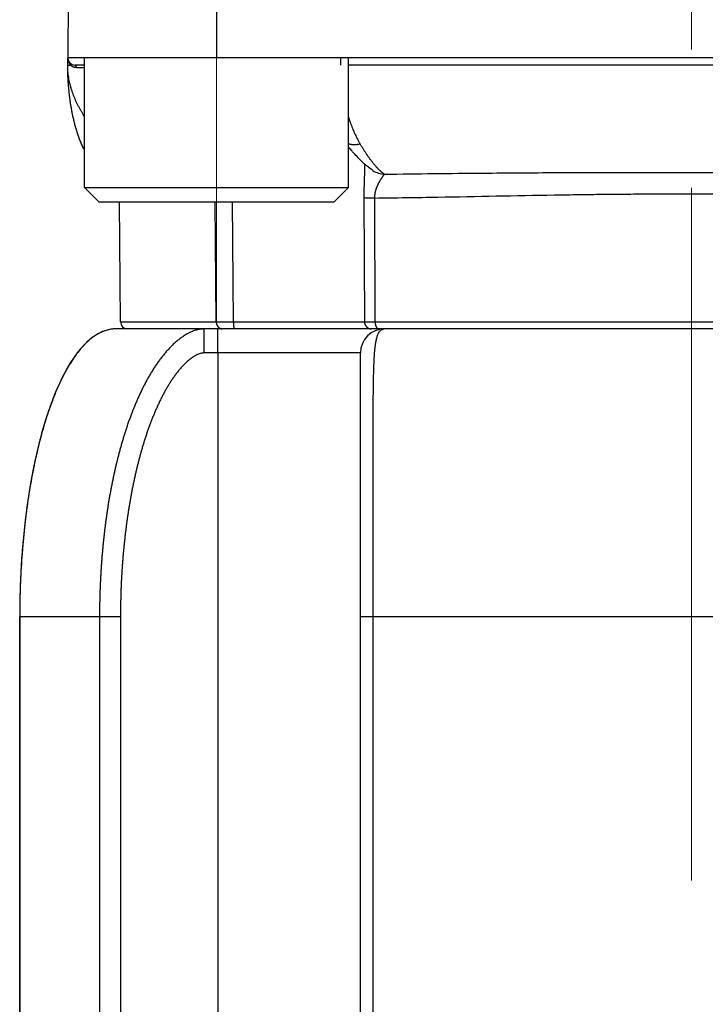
# Model space of a CAD drawing. Header units: millimetres. Extents: x 0 to 1076, y 0 to 742.
# Tile 117 of 125: x 724 to 738, y 382 to 402. Entities that reach past the tile are written whole.
import ezdxf

# ---------------------------------------------------------------- set-up
doc = ezdxf.new("R2010")
doc.units = ezdxf.units.MM
doc.header["$LTSCALE"] = 0.454724
doc.linetypes.add('CENTER', pattern=[50.8, 31.75, -6.35, 6.35, -6.35])
doc.layers.add('NoLayerName_001', color=7, linetype='Continuous')
doc.layers.add('NoLayerName_005', color=7, linetype='Continuous')

msp = doc.modelspace()

# ---------------------------------------------------------------- linework, layer by layer
at = {"layer": 'NoLayerName_001', "color": 4, "linetype": 'CENTER', "lineweight": 13}
for p, q in [((737.5, 361.25), (737.5, 560)), ((727.6, 408.75), (727.6, 395.9987)), ((727.6, 408.75), (727.6, 395.9987))]:
    msp.add_line(p, q, dxfattribs=at)
at = {"layer": 'NoLayerName_001', "color": 60, "linetype": 'Continuous', "lineweight": 25}
for p, q in [((727.6005, 406), (727.6005, 401.5)), ((724.538, 405.8513), (724.5, 401.5)), ((724.5, 401.35), (724.5, 401.5)), ((750.5, 401.5), (724.5, 401.5)), ((730.1849, 401.5), (730.1858, 401.35)), ((724.5506, 401.3491), (724.5628, 401.349)), ((724.8505, 401.35), (724.65, 401.35)), ((744.6495, 401.35), (730.3505, 401.35)), ((730.8611, 399.15), (730.8604, 399.1505)), ((730.6717, 398.579), (730.6834, 395.9992)), ((730.8916, 398.5773), (730.9029, 395.9987)), ((725.5987, 395.9987), (725.5769, 398.5)), ((727.5945, 395.9987), (727.5756, 398.5)), ((727.9537, 395.9992), (727.9373, 398.5)), ((725.5987, 395.9987), (727.5945, 395.9987)), ((727.5945, 395.9987), (727.9537, 395.9992)), ((727.9537, 395.9992), (730.6834, 395.9992)), ((730.9029, 395.9987), (744.0971, 395.9987)), ((749.5, 395.85), (725.5, 395.85)), ((730.6, 395.35), (727.3433, 395.35)), ((727.6262, 395.35), (727.6262, 372.4938)), ((730.6, 369.279), (730.6, 395.35)), ((723.5, 389.85), (723.5, 368.6)), ((725.5997, 389.85), (723.5, 389.85)), ((725.1634, 389.85), (725.1634, 373.3586)), ((725.5997, 389.85), (725.5997, 373.2888)), ((744.4, 389.85), (730.6, 389.85)), ((730.863, 369.2757), (730.863, 389.85))]:
    msp.add_line(p, q, dxfattribs=at)
at = {"layer": 'NoLayerName_001', "color": 4, "linetype": 'Continuous', "lineweight": 25}
for p, q in [((724.8505, 398.8), (724.8505, 401.5)), ((730.3505, 401.5), (724.8505, 401.5)), ((730.3505, 398.8), (730.3505, 401.5)), ((724.8505, 398.8), (730.3505, 398.8)), ((725.1505, 398.5), (724.8505, 398.8)), ((730.0505, 398.5), (730.3505, 398.8)), ((725.1505, 398.5), (730.0505, 398.5))]:
    msp.add_line(p, q, dxfattribs=at)
at = {"layer": 'NoLayerName_001', "color": 60, "linetype": 'Continuous', "lineweight": 25}
for centre, radius, start, end in [((724.65, 401.5), 0.15, 180, 270), ((726.0331, 401.3502), 1.5331, 180.00785, 180.16567), ((724.6936, 401.4864), 0.1898, 222.03854, 226.40179), ((724.6824, 401.4756), 0.1738, 254.57551, 255.77149), ((724.682, 401.4741), 0.1722, 255.76217, 269.94913), ((731.1182, 399.5567), 0.4811, 237.69369, 268.31937), ((725.7487, 396), 0.15, 180.50004, 270.00424), ((725.5007, 395.1791), 0.6709, 92.34138, 98.92205), ((725.5, 395.1908), 0.6592, 90.00081, 92.32463), ((731.1, 395.35), 0.5, 90, 180), ((731.1, 395.743), 0.107, 90.01442, 97.36565), ((741.3285, 389.8498), 17.8285, 179.04026, 179.99949)]:
    msp.add_arc(centre, radius, start, end, dxfattribs=at)
for points, knots in [([(724.5, 401.5), (724.5, 401.4975), (724.5001, 401.4924), (724.5005, 401.4847), (724.5012, 401.4771), (724.5021, 401.4695), (724.5033, 401.4619), (724.5048, 401.4543), (724.5065, 401.4469), (724.5085, 401.4394), (724.5108, 401.4321), (724.5133, 401.4248), (724.5161, 401.4176), (724.5192, 401.4106), (724.5225, 401.4036), (724.5261, 401.3968), (724.5299, 401.3901), (724.534, 401.3836), (724.5383, 401.3773), (724.5429, 401.3711), (724.5476, 401.3651), (724.551, 401.3613), (724.5527, 401.3593)], [0, 0, 0, 0, 0.00764148, 0.0152932, 0.0229539, 0.03062239, 0.03829757, 0.04597849, 0.05366439, 0.06135472, 0.06904924, 0.07674798, 0.08445049, 0.0921545, 0.09985749, 0.10755706, 0.11525095, 0.12293713, 0.13061388, 0.13827981, 0.14593398, 0.15357592, 0.15357592, 0.15357592, 0.15357592]), ([(724.5, 401.35), (724.5004, 401.35), (724.5012, 401.3499), (724.5023, 401.3499), (724.5034, 401.3497), (724.5044, 401.3496), (724.5056, 401.3496), (724.5067, 401.3496), (724.5079, 401.3496), (724.509, 401.3496), (724.5105, 401.3496), (724.512, 401.3495), (724.5135, 401.3495), (724.5146, 401.3495), (724.5157, 401.3495), (724.5221, 401.3494), (724.5307, 401.3493), (724.542, 401.3492), (724.5476, 401.3491), (724.5506, 401.3491)], [0, 0, 0, 0, 0.001210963, 0.002373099, 0.003358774, 0.004418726, 0.005557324, 0.006731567, 0.007897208, 0.009037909, 0.010160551, 0.012381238, 0.013493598, 0.014611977, 0.015735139, 0.016861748, 0.033739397, 0.041612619, 0.050612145, 0.050612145, 0.050612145, 0.050612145]), ([(724.5486, 400.6334), (724.5467, 400.6482), (724.5427, 400.6779), (724.5373, 400.7225), (724.5322, 400.7671), (724.5276, 400.8118), (724.5232, 400.8565), (724.5193, 400.9013), (724.5157, 400.9461), (724.5125, 400.9909), (724.5096, 401.0357), (724.5071, 401.0806), (724.5049, 401.1254), (724.5032, 401.1703), (724.5018, 401.2152), (724.5008, 401.2602), (724.5001, 401.3051), (724.5001, 401.335), (724.5, 401.35)], [0, 0, 0, 0, 0.04492756, 0.08985459, 0.13478057, 0.1797057, 0.22463044, 0.26955519, 0.3144803, 0.35940604, 0.40433266, 0.4492603, 0.49418835, 0.53911586, 0.58404209, 0.62896648, 0.67388874, 0.71880877, 0.71880877, 0.71880877, 0.71880877]), ([(724.8505, 400.2801), (724.8421, 400.293), (724.8219, 400.3236), (724.7914, 400.373), (724.759, 400.4284), (724.7283, 400.4847), (724.6991, 400.5419), (724.6716, 400.5999), (724.6459, 400.6587), (724.622, 400.7183), (724.6, 400.7786), (724.58, 400.8397), (724.562, 400.9015), (724.5461, 400.9638), (724.5324, 401.0267), (724.521, 401.0901), (724.5119, 401.1537), (724.5053, 401.2176), (724.5009, 401.2817), (724.5005, 401.3244), (724.5, 401.3458)], [0, 0, 0, 0, 0.045909, 0.1100547, 0.1742077, 0.238371, 0.30254, 0.3667127, 0.4308916, 0.4950836, 0.5593006, 0.6235595, 0.6878789, 0.7522421, 0.8166123, 0.8809585, 0.9452563, 1.0094886, 1.0736471, 1.137732, 1.137732, 1.137732, 1.137732]), ([(724.5628, 401.349), (724.5629, 401.3497), (724.5631, 401.351), (724.5634, 401.353), (724.5636, 401.3551), (724.5637, 401.3571), (724.5638, 401.3592), (724.5637, 401.3612), (724.5635, 401.3633), (724.5633, 401.3653), (724.5629, 401.3673), (724.5624, 401.3693), (724.5618, 401.3713), (724.5611, 401.3733), (724.5603, 401.3752), (724.5594, 401.377), (724.5583, 401.3788), (724.5572, 401.3805), (724.556, 401.3822), (724.5547, 401.3838), (724.5533, 401.3853), (724.5523, 401.3862), (724.5518, 401.3866)], [0, 0, 0, 0, 0.002036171, 0.004079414, 0.006127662, 0.008179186, 0.010232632, 0.012287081, 0.014342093, 0.016397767, 0.018454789, 0.020514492, 0.022578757, 0.024647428, 0.02671814, 0.028788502, 0.030856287, 0.032919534, 0.034976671, 0.037026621, 0.039068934, 0.041103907, 0.041103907, 0.041103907, 0.041103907]), ([(724.5628, 401.349), (724.5638, 401.3481), (724.5659, 401.3462), (724.5691, 401.3434), (724.5724, 401.3407), (724.5757, 401.3381), (724.5791, 401.3356), (724.5826, 401.3332), (724.5861, 401.3308), (724.5897, 401.3285), (724.5933, 401.3263), (724.597, 401.3242), (724.6007, 401.3222), (724.6045, 401.3202), (724.6083, 401.3184), (724.6122, 401.3166), (724.6161, 401.3149), (724.6201, 401.3134), (724.624, 401.3119), (724.628, 401.3105), (724.6321, 401.3092), (724.6348, 401.3085), (724.6361, 401.3081)], [0, 0, 0, 0, 0.004221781, 0.008443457, 0.012666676, 0.016893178, 0.021124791, 0.025362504, 0.029605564, 0.033853, 0.038103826, 0.042357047, 0.046611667, 0.050866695, 0.055121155, 0.059374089, 0.06362457, 0.067871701, 0.072114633, 0.076352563, 0.080584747, 0.084810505, 0.084810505, 0.084810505, 0.084810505]), ([(724.6819, 401.3018), (724.6818, 401.3025), (724.6818, 401.3039), (724.6817, 401.306), (724.6815, 401.3081), (724.6812, 401.3102), (724.6809, 401.3123), (724.6805, 401.3144), (724.6801, 401.3164), (724.6796, 401.3185), (724.6791, 401.3205), (724.6785, 401.3225), (724.6778, 401.3245), (724.6771, 401.3265), (724.6763, 401.3284), (724.6754, 401.3303), (724.6744, 401.3322), (724.6734, 401.334), (724.6723, 401.3358), (724.6711, 401.3376), (724.6698, 401.3392), (724.6684, 401.3409), (724.667, 401.3424), (724.6654, 401.3438), (724.6638, 401.3451), (724.662, 401.3463), (724.6602, 401.3474), (724.6582, 401.3483), (724.6562, 401.349), (724.6542, 401.3496), (724.6521, 401.3499), (724.6507, 401.35), (724.65, 401.35)], [0, 0, 0, 0, 0.002095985, 0.004193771, 0.006292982, 0.0083933, 0.01049447, 0.012596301, 0.014698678, 0.016801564, 0.018905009, 0.02100892, 0.023112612, 0.025215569, 0.027317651, 0.02941913, 0.031520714, 0.033623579, 0.035729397, 0.037839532, 0.039951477, 0.042062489, 0.044171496, 0.046279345, 0.048389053, 0.050506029, 0.052635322, 0.054770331, 0.056902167, 0.059024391, 0.061133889, 0.063231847, 0.063231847, 0.063231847, 0.063231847]), ([(724.8505, 399.5744), (724.8462, 399.5827), (724.8349, 399.6042), (724.8176, 399.6395), (724.7987, 399.6803), (724.7806, 399.7214), (724.7634, 399.763), (724.747, 399.8048), (724.7314, 399.847), (724.7164, 399.8893), (724.7022, 399.932), (724.6886, 399.9748), (724.6757, 400.0179), (724.6633, 400.0611), (724.6516, 400.1045), (724.6403, 400.148), (724.6297, 400.1916), (724.6195, 400.2354), (724.6098, 400.2793), (724.6006, 400.3232), (724.5919, 400.3673), (724.5836, 400.4115), (724.5758, 400.4557), (724.5684, 400.5), (724.5614, 400.5444), (724.5547, 400.5888), (724.5507, 400.6185), (724.5486, 400.6334)], [0, 0, 0, 0, 0.0279551, 0.0729123, 0.117869, 0.1628255, 0.207777, 0.252721, 0.2976619, 0.3426035, 0.3875475, 0.432494, 0.4774411, 0.5223857, 0.5673243, 0.6122587, 0.657191, 0.7021226, 0.7470543, 0.7919863, 0.8369181, 0.8818485, 0.9267773, 0.9717051, 1.0166327, 1.0615603, 1.106488, 1.106488, 1.106488, 1.106488]), ([(730.3505, 400.2633), (730.3547, 400.2501), (730.3646, 400.2187), (730.3812, 400.1694), (730.4004, 400.1155), (730.4207, 400.062), (730.442, 400.0088), (730.4644, 399.9561), (730.4879, 399.9039), (730.5126, 399.8523), (730.5386, 399.8012), (730.5656, 399.7508), (730.5849, 399.7179), (730.5944, 399.7014)], [0, 0, 0, 0, 0.04153257, 0.09876004, 0.15599221, 0.21323393, 0.27049174, 0.3277638, 0.38503557, 0.44229529, 0.49953557, 0.55675369, 0.61395195, 0.61395195, 0.61395195, 0.61395195]), ([(730.5944, 399.7014), (730.5902, 399.7004), (730.5816, 399.6983), (730.5688, 399.6956), (730.5559, 399.6931), (730.5429, 399.691), (730.5298, 399.6893), (730.5167, 399.6879), (730.5036, 399.6868), (730.4905, 399.6861), (730.4773, 399.6858), (730.4641, 399.6859), (730.4509, 399.6864), (730.4378, 399.6873), (730.4247, 399.6887), (730.4117, 399.6905), (730.3987, 399.6928), (730.3858, 399.6956), (730.3731, 399.6989), (730.3613, 399.7023), (730.3538, 399.705), (730.3505, 399.7061)], [0, 0, 0, 0, 0.01313678, 0.02628352, 0.03943717, 0.05259536, 0.06575644, 0.07891952, 0.09208451, 0.1052522, 0.11842406, 0.13159878, 0.14477263, 0.15794321, 0.17110969, 0.18427292, 0.19743555, 0.21060214, 0.22377814, 0.23696108, 0.24747555, 0.24747555, 0.24747555, 0.24747555]), ([(730.5944, 399.7014), (730.5995, 399.6929), (730.6096, 399.6758), (730.625, 399.6504), (730.6405, 399.6251), (730.6562, 399.5998), (730.6721, 399.5747), (730.6882, 399.5497), (730.7045, 399.5249), (730.721, 399.5001), (730.7377, 399.4755), (730.7546, 399.4511), (730.7717, 399.4268), (730.7891, 399.4026), (730.8067, 399.3786), (730.8245, 399.3548), (730.8427, 399.3312), (730.8612, 399.3079), (730.88, 399.2849), (730.8991, 399.2622), (730.9187, 399.2398), (730.9321, 399.2252), (730.9387, 399.2179)], [0, 0, 0, 0, 0.0297169, 0.05943486, 0.08915371, 0.11887343, 0.14859421, 0.1783164, 0.20804054, 0.23776738, 0.26749788, 0.2972332, 0.32697473, 0.35672349, 0.38647606, 0.41622753, 0.44597412, 0.47571334, 0.50544412, 0.53516692, 0.56488388, 0.59459891, 0.59459891, 0.59459891, 0.59459891]), ([(730.6863, 399.2867), (730.6862, 399.2773), (730.6862, 399.2584), (730.6858, 399.2301), (730.6853, 399.2018), (730.6846, 399.1735), (730.6835, 399.1357), (730.6812, 399.0603), (730.6782, 398.9754), (730.676, 398.8999), (730.675, 398.8621), (730.6743, 398.8338), (730.6737, 398.8055), (730.6732, 398.7772), (730.6727, 398.7489), (730.6723, 398.7206), (730.672, 398.6923), (730.6717, 398.664), (730.6716, 398.6357), (730.6716, 398.6073), (730.6716, 398.5885), (730.6717, 398.579)], [0, 0, 0, 0, 0.02831383, 0.05662804, 0.08494315, 0.11325904, 0.14157507, 0.19820458, 0.33977498, 0.39640727, 0.42472401, 0.45304084, 0.48135757, 0.50967406, 0.5379902, 0.5663059, 0.59462115, 0.62293595, 0.65125037, 0.67956452, 0.70787858, 0.70787858, 0.70787858, 0.70787858]), ([(730.9387, 399.2179), (730.9412, 399.2152), (730.9461, 399.2098), (730.9537, 399.2019), (730.9612, 399.194), (730.9689, 399.1862), (730.9766, 399.1785), (730.9844, 399.1708), (730.9923, 399.1632), (731.0003, 399.1557), (731.0083, 399.1483), (731.0164, 399.141), (731.0247, 399.1338), (731.033, 399.1267), (731.0415, 399.1197), (731.05, 399.1129), (731.0587, 399.1062), (731.0675, 399.0997), (731.0764, 399.0934), (731.0855, 399.0873), (731.0947, 399.0814), (731.101, 399.0777), (731.1041, 399.0758)], [0, 0, 0, 0, 0.01092855, 0.02185789, 0.03278779, 0.04371816, 0.0546491, 0.06558082, 0.07651374, 0.08744845, 0.09838573, 0.10932656, 0.12027212, 0.13122367, 0.14217947, 0.15313524, 0.16408758, 0.17503417, 0.18597391, 0.19690708, 0.20783542, 0.21876228, 0.21876228, 0.21876228, 0.21876228]), ([(731.1041, 399.0758), (731.1015, 399.0732), (731.096, 399.0682), (731.0889, 399.0597), (731.082, 399.0511), (731.0751, 399.0424), (731.0684, 399.0337), (731.0618, 399.0248), (731.0553, 399.0159), (731.0489, 399.0068), (731.0426, 398.9977), (731.0365, 398.9886), (731.0303, 398.9794), (731.0243, 398.9701), (731.0184, 398.9608), (731.0126, 398.9514), (731.0068, 398.9419), (731.0012, 398.9324), (730.9956, 398.9229), (730.9902, 398.9133), (730.9848, 398.9036), (730.9796, 398.8939), (730.9744, 398.8841), (730.9694, 398.8742), (730.9645, 398.8643), (730.9597, 398.8543), (730.9551, 398.8443), (730.9505, 398.8342), (730.9461, 398.8241), (730.9419, 398.8139), (730.9377, 398.8036), (730.9337, 398.7933), (730.9299, 398.783), (730.9262, 398.7725), (730.9227, 398.762), (730.9194, 398.7515), (730.9162, 398.7409), (730.9132, 398.7303), (730.9103, 398.7196), (730.9077, 398.7088), (730.9061, 398.7016), (730.9052, 398.698)], [0, 0, 0, 0, 0.01104147, 0.02211786, 0.03319613, 0.04425244, 0.05529625, 0.06633735, 0.07738329, 0.08843431, 0.09948891, 0.11054528, 0.12160142, 0.13265598, 0.14370915, 0.15476134, 0.16581302, 0.17686469, 0.18791693, 0.19896988, 0.21002331, 0.2210771, 0.2321312, 0.24318567, 0.25424066, 0.26529638, 0.27635258, 0.28740889, 0.29846513, 0.30952125, 0.32057735, 0.33163372, 0.3426908, 0.35374898, 0.36480797, 0.37586746, 0.38692735, 0.39798775, 0.40904895, 0.42011148, 0.43117607, 0.43117607, 0.43117607, 0.43117607]), ([(731.1041, 399.0758), (731.7863, 399.083), (732.7243, 399.0943), (733.9182, 399.104), (734.6857, 399.1086), (735.5385, 399.1116), (736.4766, 399.113), (737.1589, 399.1124), (737.5, 399.1123)], [0, 0, 0, 0, 2.0467364, 2.8142629, 3.5817888, 4.3493159, 5.3726873, 6.3960579, 6.3960579, 6.3960579, 6.3960579]), ([(737.5, 399.1123), (737.9264, 399.1123), (738.6087, 399.113), (739.5467, 399.1113), (740.3143, 399.1086), (741.0818, 399.104), (742.2757, 399.0943), (743.2137, 399.083), (743.8959, 399.0758)], [0, 0, 0, 0, 1.2792135, 2.046742, 2.814269, 3.581795, 4.3493214, 6.3960578, 6.3960578, 6.3960578, 6.3960578]), ([(730.8916, 398.5773), (730.872, 398.5773), (730.8354, 398.5773), (730.7914, 398.5775), (730.7621, 398.5776), (730.745, 398.5778), (730.723, 398.578), (730.7034, 398.5782), (730.6863, 398.5784), (730.679, 398.5786), (730.6741, 398.5789), (730.6717, 398.579)], [0, 0, 0, 0, 0.05864965, 0.10996985, 0.1319638, 0.14662554, 0.16128641, 0.19794455, 0.20527811, 0.21260989, 0.21994027, 0.21994027, 0.21994027, 0.21994027]), ([(730.9052, 398.698), (730.9045, 398.6944), (730.9029, 398.6872), (730.9009, 398.6763), (730.899, 398.6654), (730.8973, 398.6545), (730.8959, 398.6435), (730.8946, 398.6325), (730.8936, 398.6215), (730.8927, 398.6104), (730.8921, 398.5994), (730.8917, 398.5883), (730.8916, 398.581), (730.8916, 398.5773)], [0, 0, 0, 0, 0.01106762, 0.02213886, 0.03321262, 0.04428751, 0.05536226, 0.06643569, 0.07750677, 0.08857456, 0.0996383, 0.11069734, 0.1217512, 0.1217512, 0.1217512, 0.1217512]), ([(730.8916, 398.5773), (731.1119, 398.5805), (731.5525, 398.5864), (732.8008, 398.6075), (733.9756, 398.632), (735.0771, 398.6492), (735.5177, 398.6551), (735.9583, 398.6596), (736.3989, 398.6627), (736.7661, 398.6641), (737.0599, 398.6644), (737.2802, 398.6643), (737.4271, 398.6638), (737.5005, 398.6636)], [0, 0, 0, 0, 0.6609632, 1.3219271, 3.7454597, 4.1861027, 4.6267454, 5.0673896, 5.5080358, 5.948682, 6.1690047, 6.3893268, 6.6096481, 6.6096481, 6.6096481, 6.6096481]), ([(737.5005, 398.6636), (737.574, 398.6638), (737.7208, 398.6643), (738.0145, 398.6644), (738.3817, 398.6637), (738.8223, 398.6613), (739.2628, 398.6575), (739.7034, 398.6523), (740.2173, 398.6448), (741.392, 398.6248), (742.64, 398.5991), (743.7413, 398.5822), (744.035, 398.5783), (744.1084, 398.5773)], [0, 0, 0, 0, 0.2202855, 0.4405717, 0.8811455, 1.3217203, 1.7622939, 2.2028653, 2.6434363, 3.3042937, 5.7274309, 6.3882868, 6.608572, 6.608572, 6.608572, 6.608572]), ([(727.5945, 395.9987), (727.5945, 395.9962), (727.5946, 395.9911), (727.5952, 395.9835), (727.5961, 395.9759), (727.5973, 395.9684), (727.5988, 395.9609), (727.6007, 395.9534), (727.6029, 395.946), (727.6054, 395.9388), (727.6082, 395.9316), (727.6114, 395.9246), (727.6148, 395.9178), (727.6186, 395.9112), (727.6228, 395.9048), (727.6272, 395.8986), (727.632, 395.8927), (727.637, 395.887), (727.6424, 395.8817), (727.6481, 395.8767), (727.6541, 395.872), (727.6603, 395.8677), (727.6669, 395.8638), (727.6736, 395.8603), (727.6806, 395.8573), (727.6878, 395.8548), (727.6927, 395.8535), (727.6951, 395.8529)], [0, 0, 0, 0, 0.00756498, 0.0151692, 0.02280531, 0.03046592, 0.03814375, 0.0458318, 0.0535235, 0.06121287, 0.06889473, 0.0765648, 0.08421993, 0.09185828, 0.0994795, 0.10708463, 0.11467489, 0.12225282, 0.12982292, 0.13739191, 0.14496887, 0.1525632, 0.16016923, 0.16777482, 0.17536967, 0.1829461, 0.19049979, 0.19049979, 0.19049979, 0.19049979]), ([(727.9537, 395.9992), (727.9537, 395.9979), (727.9537, 395.9954), (727.9537, 395.9916), (727.9537, 395.9878), (727.9538, 395.984), (727.9538, 395.9802), (727.9539, 395.9764), (727.954, 395.9726), (727.9541, 395.9688), (727.9542, 395.965), (727.9543, 395.9612), (727.9544, 395.9574), (727.9545, 395.9536), (727.9547, 395.9498), (727.9548, 395.946), (727.955, 395.9422), (727.9552, 395.9384), (727.9554, 395.9346), (727.9556, 395.9308), (727.9558, 395.9271), (727.9561, 395.9233), (727.9564, 395.9195), (727.9566, 395.9157), (727.9569, 395.9119), (727.9573, 395.9081), (727.9576, 395.9043), (727.958, 395.9005), (727.9584, 395.8968), (727.9588, 395.893), (727.9592, 395.8892), (727.9597, 395.8855), (727.9602, 395.8817), (727.9608, 395.878), (727.9615, 395.8742), (727.9622, 395.8704), (727.963, 395.8667), (727.9638, 395.863), (727.9647, 395.8594), (727.9656, 395.8571), (727.966, 395.8559)], [0, 0, 0, 0, 0.00379878, 0.00759724, 0.01139546, 0.01519353, 0.01899155, 0.0227896, 0.02658777, 0.03038618, 0.0341849, 0.03798404, 0.0417837, 0.04558399, 0.049385, 0.05318684, 0.05698963, 0.06079339, 0.06459782, 0.0684025, 0.07220705, 0.07601107, 0.07981419, 0.08361606, 0.08741633, 0.09121468, 0.09501077, 0.09880433, 0.10259506, 0.1063827, 0.11016839, 0.11395671, 0.11775299, 0.1215629, 0.1253924, 0.12923465, 0.1330573, 0.13682522, 0.14051058, 0.14422923, 0.14422923, 0.14422923, 0.14422923]), ([(730.6834, 395.9992), (730.6834, 395.9966), (730.6835, 395.9914), (730.6842, 395.9837), (730.6852, 395.976), (730.6867, 395.9683), (730.6885, 395.9607), (730.6907, 395.9532), (730.6933, 395.9458), (730.6963, 395.9386), (730.6997, 395.9316), (730.7034, 395.9247), (730.7075, 395.918), (730.7119, 395.9116), (730.7166, 395.9054), (730.7217, 395.8995), (730.7271, 395.8938), (730.7327, 395.8884), (730.7386, 395.8833), (730.7448, 395.8786), (730.7512, 395.8741), (730.7579, 395.87), (730.7647, 395.8663), (730.7718, 395.8629), (730.779, 395.8599), (730.7863, 395.8573), (730.7938, 395.8551), (730.8014, 395.8532), (730.8091, 395.8518), (730.8169, 395.8508), (730.8246, 395.8501), (730.8298, 395.8501), (730.8324, 395.85)], [0, 0, 0, 0, 0.00776231, 0.01554355, 0.02333994, 0.03114738, 0.03896168, 0.04677881, 0.05459509, 0.06240752, 0.07021547, 0.07801997, 0.08582173, 0.09362123, 0.10141884, 0.10921503, 0.1170105, 0.12480625, 0.13260303, 0.14040126, 0.14820121, 0.15600322, 0.16380782, 0.17161593, 0.17942894, 0.18724642, 0.19506515, 0.20288118, 0.21069021, 0.21848786, 0.22626989, 0.23403243, 0.23403243, 0.23403243, 0.23403243]), ([(730.6834, 395.9992), (730.687, 395.9992), (730.6943, 395.999), (730.7053, 395.9989), (730.7163, 395.9989), (730.7822, 395.9987), (730.8444, 395.9987), (730.903, 395.9987)], [0, 0, 0, 0, 0.0109794, 0.02195876, 0.03293832, 0.04391813, 0.21959214, 0.21959214, 0.21959214, 0.21959214]), ([(730.9029, 395.9987), (730.903, 395.9969), (730.903, 395.9934), (730.9032, 395.9881), (730.9035, 395.9829), (730.9039, 395.9776), (730.9044, 395.9723), (730.905, 395.9671), (730.9057, 395.9618), (730.9065, 395.9566), (730.9074, 395.9514), (730.9085, 395.9462), (730.9096, 395.941), (730.9109, 395.9359), (730.9123, 395.9308), (730.9138, 395.9257), (730.9155, 395.9207), (730.9172, 395.9157), (730.9192, 395.9108), (730.9213, 395.9059), (730.9235, 395.9011), (730.9259, 395.8964), (730.9285, 395.8918), (730.9312, 395.8873), (730.9341, 395.8829), (730.9372, 395.8786), (730.9405, 395.8745), (730.944, 395.8705), (730.9478, 395.8668), (730.9517, 395.8633), (730.956, 395.8601), (730.9606, 395.8572), (730.9654, 395.8547), (730.9704, 395.8527), (730.9756, 395.8512), (730.9808, 395.8502), (730.9843, 395.8501), (730.9861, 395.85)], [0, 0, 0, 0, 0.00527637, 0.01055491, 0.01583541, 0.02111771, 0.02640174, 0.03168753, 0.03697517, 0.04226486, 0.04755691, 0.0528517, 0.05814973, 0.0634508, 0.06875271, 0.07405338, 0.07935126, 0.08464542, 0.08993554, 0.09522202, 0.10050596, 0.10578926, 0.11107456, 0.11636163, 0.12164631, 0.12692587, 0.13219971, 0.1374699, 0.14274434, 0.14803937, 0.15338018, 0.15877085, 0.16417854, 0.16957336, 0.17493433, 0.18025262, 0.18553513, 0.18553513, 0.18553513, 0.18553513]), ([(725.3966, 395.8419), (725.3641, 395.8344), (725.2969, 395.8224), (725.1994, 395.7836), (725.1024, 395.7324), (725.0067, 395.6667), (724.9122, 395.5873), (724.8192, 395.4942), (724.728, 395.3876), (724.6387, 395.2677), (724.5515, 395.1348), (724.4665, 394.9893), (724.384, 394.8315), (724.3042, 394.662), (724.2272, 394.4809), (724.1532, 394.2889), (724.0825, 394.0861), (724.0152, 393.8732), (723.9514, 393.6505), (723.8914, 393.4188), (723.8352, 393.1785), (723.7829, 392.9303), (723.7347, 392.6748), (723.6907, 392.4125), (723.6511, 392.1441), (723.6159, 391.8701), (723.5853, 391.5913), (723.5593, 391.3083), (723.5378, 391.0218), (723.5212, 390.7325), (723.5086, 390.4411), (723.5049, 390.2461), (723.5025, 390.1485)], [0, 0, 0, 0, 0.1002111, 0.2041206, 0.313218, 0.4287459, 0.5517101, 0.682908, 0.8229624, 0.9723214, 1.1311857, 1.2996169, 1.4775897, 1.6650133, 1.8617463, 2.0676089, 2.2823914, 2.5058318, 2.7375352, 2.9770589, 3.2239427, 3.4777131, 3.737886, 4.0039697, 4.2754664, 4.5518588, 4.8325619, 5.1169693, 5.4044698, 5.6944486, 5.9862892, 6.2793738, 6.2793738, 6.2793738, 6.2793738]), ([(727.3477, 395.85), (727.3196, 395.8479), (727.2631, 395.8466), (727.1802, 395.8276), (727.1001, 395.8004), (727.0233, 395.7648), (726.9499, 395.7231), (726.8794, 395.6765), (726.812, 395.6257), (726.7474, 395.5714), (726.6854, 395.5142), (726.6259, 395.4544), (726.5687, 395.3924), (726.5137, 395.3284), (726.4608, 395.2626), (726.4099, 395.1953), (726.3609, 395.1266), (726.3136, 395.0567), (726.268, 394.9857), (726.2241, 394.9137), (726.1817, 394.8408), (726.1407, 394.7671), (726.1012, 394.6926), (726.0629, 394.6175), (726.0259, 394.5417), (725.9902, 394.4653), (725.9556, 394.3884), (725.9221, 394.311), (725.8897, 394.2332), (725.8583, 394.1549), (725.8279, 394.0763), (725.7985, 393.9972), (725.77, 393.9179), (725.7425, 393.8382), (725.7158, 393.7582), (725.6899, 393.678), (725.6649, 393.5975), (725.6406, 393.5167), (725.6172, 393.4358), (725.5944, 393.3546), (725.5799, 393.3003), (725.5726, 393.2732)], [0, 0, 0, 0, 0.084403, 0.1691079, 0.2536647, 0.3380835, 0.4225043, 0.506869, 0.5912305, 0.6755699, 0.759903, 0.844243, 0.9285869, 1.0129582, 1.0973628, 1.1817849, 1.2661893, 1.3505527, 1.4348924, 1.519223, 1.6035511, 1.687876, 1.7721962, 1.8565169, 1.9408403, 2.0251655, 2.1094876, 2.1938036, 2.2781166, 2.3624291, 2.4467418, 2.5310535, 2.615363, 2.6996717, 2.7839806, 2.8682894, 2.9525968, 3.0369021, 3.1212068, 3.2055123, 3.2898191, 3.2898191, 3.2898191, 3.2898191]), ([(727.3433, 395.35), (727.3433, 395.3833), (727.3433, 395.4458), (727.3436, 395.5334), (727.3439, 395.6063), (727.3443, 395.6646), (727.3446, 395.7084), (727.3449, 395.7417), (727.3452, 395.7667), (727.3455, 395.7855), (727.3457, 395.798), (727.3459, 395.8063), (727.346, 395.8126), (727.3462, 395.8188), (727.3463, 395.8251), (727.3465, 395.8313), (727.3467, 395.8376), (727.3469, 395.8438), (727.3474, 395.8479), (727.3477, 395.85)], [0, 0, 0, 0, 0.10001734, 0.18753251, 0.26254548, 0.31880542, 0.36256276, 0.39381856, 0.41882225, 0.43757492, 0.45008188, 0.45633326, 0.46257943, 0.46882156, 0.47507292, 0.48134723, 0.48760841, 0.49381711, 0.50006642, 0.50006642, 0.50006642, 0.50006642]), ([(727.6262, 395.35), (727.6262, 395.3833), (727.6262, 395.4458), (727.6265, 395.5334), (727.6268, 395.6063), (727.6271, 395.6646), (727.6275, 395.7084), (727.6278, 395.7417), (727.6281, 395.7667), (727.6284, 395.7855), (727.6286, 395.798), (727.6288, 395.8063), (727.6289, 395.8126), (727.629, 395.8188), (727.6292, 395.8251), (727.6293, 395.8313), (727.6296, 395.8376), (727.6298, 395.8438), (727.6303, 395.8479), (727.6305, 395.85)], [0, 0, 0, 0, 0.10001734, 0.18753252, 0.26254549, 0.31880544, 0.36256278, 0.39381857, 0.41882227, 0.43757494, 0.4500819, 0.45633329, 0.46257945, 0.46882158, 0.47507295, 0.48134725, 0.48760843, 0.49381714, 0.50006643, 0.50006643, 0.50006643, 0.50006643]), ([(727.6951, 395.8529), (727.6956, 395.8527), (727.6967, 395.8525), (727.6983, 395.8522), (727.6999, 395.8518), (727.7015, 395.8516), (727.7031, 395.8513), (727.7047, 395.851), (727.7063, 395.8508), (727.7079, 395.8506), (727.7095, 395.8505), (727.7112, 395.8503), (727.7128, 395.8502), (727.7144, 395.8501), (727.716, 395.85), (727.7177, 395.85), (727.7188, 395.85), (727.7193, 395.85)], [0, 0, 0, 0, 0.00162663, 0.003254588, 0.004883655, 0.006513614, 0.008144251, 0.009775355, 0.011406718, 0.013038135, 0.014669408, 0.016300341, 0.017930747, 0.019560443, 0.021189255, 0.022817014, 0.024443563, 0.024443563, 0.024443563, 0.024443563]), ([(727.966, 395.8559), (727.9666, 395.8547), (727.9673, 395.852), (727.9698, 395.8508), (727.9708, 395.85)], [0, 0, 0, 0, 0.0040495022, 0.0078125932, 0.0078125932, 0.0078125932, 0.0078125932]), ([(730.863, 389.85), (730.8631, 391.0634), (730.8607, 392.3957), (730.8641, 393.8232), (730.8654, 394.1087), (730.8669, 394.3228), (730.8682, 394.4656), (730.8693, 394.5607), (730.8702, 394.6321), (730.8713, 394.7035), (730.8726, 394.7748), (730.874, 394.8462), (730.8757, 394.9175), (730.8777, 394.9889), (730.8799, 395.0602), (730.8826, 395.1316), (730.8857, 395.2029), (730.8895, 395.2742), (730.8943, 395.3454), (730.9004, 395.4165), (730.9079, 395.4875), (730.9177, 395.5583), (730.9307, 395.6285), (730.949, 395.6979), (730.9764, 395.7631), (731.0169, 395.8262), (731.065, 395.8391), (731.0863, 395.8491)], [0, 0, 0, 0, 3.64012, 3.9969945, 4.2824916, 4.496617, 4.6393715, 4.7107486, 4.7821243, 4.8534975, 4.9248674, 4.9962345, 5.0676022, 5.1389747, 5.2103567, 5.2817535, 5.3531635, 5.4245681, 5.4959536, 5.5673179, 5.6386731, 5.7100492, 5.7815382, 5.852965, 5.9243025, 5.9954995, 6.0661994, 6.0661994, 6.0661994, 6.0661994]), ([(727.3433, 395.35), (727.3169, 395.3459), (727.2629, 395.3422), (727.1887, 395.309), (727.119, 395.2694), (727.0536, 395.2225), (726.992, 395.171), (726.9336, 395.1159), (726.8782, 395.0579), (726.8255, 394.9974), (726.7752, 394.9349), (726.7271, 394.8707), (726.681, 394.805), (726.6369, 394.738), (726.5945, 394.6698), (726.5538, 394.6007), (726.5146, 394.5307), (726.4769, 394.4599), (726.4406, 394.3884), (726.4055, 394.3163), (726.3717, 394.2435), (726.339, 394.1703), (726.3074, 394.0966), (726.2769, 394.0224), (726.2475, 393.9478), (726.219, 393.8729), (726.1914, 393.7976), (726.1647, 393.722), (726.1389, 393.646), (726.1139, 393.5698), (726.0897, 393.4934), (726.0663, 393.4167), (726.0437, 393.3397), (726.0217, 393.2626), (726.0006, 393.1852), (725.9801, 393.1077), (725.9602, 393.03), (725.9411, 392.9521), (725.9226, 392.874), (725.9046, 392.7959), (725.8932, 392.7436), (725.8875, 392.7175)], [0, 0, 0, 0, 0.0802196, 0.1605045, 0.2406738, 0.3209841, 0.4013407, 0.481568, 0.5617573, 0.6419473, 0.722154, 0.8023633, 0.8825756, 0.9628059, 1.0430525, 1.1232984, 1.2035208, 1.2837254, 1.3639228, 1.4441184, 1.5243124, 1.6045039, 1.6846959, 1.7648895, 1.8450831, 1.9252734, 2.0054601, 2.0856463, 2.1658335, 2.246022, 2.3262114, 2.4064028, 2.4865976, 2.5667966, 2.6469999, 2.727207, 2.8074168, 2.8876277, 2.9678372, 3.0480429, 3.1282437, 3.1282437, 3.1282437, 3.1282437]), ([(725.5726, 393.2732), (725.5655, 393.246), (725.5511, 393.1916), (725.5306, 393.1099), (725.5107, 393.0279), (725.4914, 392.9458), (725.4729, 392.8636), (725.4549, 392.7812), (725.4376, 392.6987), (725.4209, 392.616), (725.4048, 392.5332), (725.3893, 392.4504), (725.3744, 392.3674), (725.36, 392.2843), (725.3462, 392.2011), (725.333, 392.1178), (725.3203, 392.0345), (725.3081, 391.951), (725.2965, 391.8675), (725.2853, 391.784), (725.2748, 391.7003), (725.2647, 391.6166), (725.2551, 391.5328), (725.246, 391.449), (725.2374, 391.3652), (725.2293, 391.2812), (725.2217, 391.1973), (725.2146, 391.1133), (725.2079, 391.0292), (725.2017, 390.9451), (725.196, 390.861), (725.1908, 390.7769), (725.186, 390.6927), (725.1817, 390.6085), (725.1778, 390.5243), (725.1744, 390.44), (725.1715, 390.3558), (725.169, 390.2715), (725.167, 390.1872), (725.1653, 390.1029), (725.1647, 390.0467), (725.1643, 390.0186)], [0, 0, 0, 0, 0.0843083, 0.168618, 0.2529298, 0.3372445, 0.4215621, 0.5058828, 0.590206, 0.6745309, 0.7588567, 0.8431818, 0.9275047, 1.011824, 1.0961406, 1.180455, 1.2647681, 1.3490802, 1.4333917, 1.5177029, 1.6020137, 1.6863243, 1.7706342, 1.8549435, 1.9392523, 2.0235611, 2.1078702, 2.1921797, 2.2764897, 2.3608005, 2.445112, 2.5294241, 2.6137368, 2.6980498, 2.7823628, 2.8666757, 2.9509879, 3.0352992, 3.1196091, 3.2039173, 3.2882234, 3.2882234, 3.2882234, 3.2882234]), ([(725.8875, 392.7175), (725.8819, 392.6914), (725.8706, 392.6391), (725.8546, 392.5605), (725.839, 392.4819), (725.824, 392.4031), (725.8096, 392.3242), (725.7957, 392.2452), (725.7824, 392.1662), (725.7695, 392.087), (725.7572, 392.0078), (725.7454, 391.9285), (725.7341, 391.8491), (725.7233, 391.7696), (725.713, 391.6901), (725.7031, 391.6105), (725.6938, 391.5309), (725.6849, 391.4512), (725.6764, 391.3714), (725.6684, 391.2916), (725.6609, 391.2118), (725.6538, 391.1319), (725.6471, 391.0519), (725.6409, 390.972), (725.6352, 390.8919), (725.6299, 390.8119), (725.625, 390.7318), (725.6205, 390.6517), (725.6165, 390.5716), (725.6129, 390.4915), (725.6098, 390.4113), (725.6071, 390.3311), (725.6048, 390.2509), (725.6029, 390.1708), (725.6014, 390.0906), (725.6004, 390.0104), (725.5998, 389.9302), (725.5997, 389.8767), (725.5997, 389.85)], [0, 0, 0, 0, 0.0801973, 0.1603919, 0.2405846, 0.320776, 0.4009662, 0.4811552, 0.5613428, 0.6415287, 0.7217125, 0.8018954, 0.8820784, 0.9622626, 1.0424487, 1.1226375, 1.2028296, 1.2830255, 1.3632255, 1.4434299, 1.5236384, 1.6038507, 1.6840662, 1.7642845, 1.8445049, 1.9247271, 2.0049502, 2.0851737, 2.1653968, 2.2456189, 2.3258391, 2.4060567, 2.4862707, 2.5664803, 2.6466846, 2.7268827, 2.8070735, 2.887256, 2.887256, 2.887256, 2.887256]), ([(725.1643, 390.0186), (725.1641, 389.9905), (725.1635, 389.9343), (725.1635, 389.8781), (725.1634, 389.85)], [0, 0, 0, 0, 0.08430346, 0.16860389, 0.16860389, 0.16860389, 0.16860389])]:
    msp.add_open_spline(points, degree=3, knots=knots, dxfattribs=at)
msp.add_open_spline([(724.6819, 401.3018), (724.7381, 401.3018), (724.7943, 401.3017), (724.8505, 401.3017)], degree=3, dxfattribs=at)
at = {"layer": 'NoLayerName_001', "color": 7, "linetype": 'Continuous', "lineweight": 25}
msp.add_open_spline([(730.8611, 399.15), (730.8352, 399.1686), (730.7971, 399.195), (730.738, 399.2397), (730.6764, 399.2956), (730.6101, 399.356), (730.5364, 399.4333), (730.4756, 399.4989), (730.4073, 399.5739), (730.3716, 399.618), (730.3505, 399.6431)], degree=3, knots=[0, 0, 0, 0, 0.09556735, 0.13908528, 0.22211842, 0.34508455, 0.40794725, 0.54221406, 0.61364053, 0.71219831, 0.71219831, 0.71219831, 0.71219831], dxfattribs=at)
at = {"layer": 'NoLayerName_005', "color": 60, "linetype": 'Continuous', "lineweight": 25}
msp.add_line((723.5, 374.9737), (723.5, 389.85), dxfattribs=at)
for centre, radius, start, end in [((725.5003, 395.1827), 0.6673, 90.02475, 98.90411), ((741.3299, 389.8498), 17.8299, 179.00652, 179.99947)]:
    msp.add_arc(centre, radius, start, end, dxfattribs=at)
msp.add_ellipse((725.5, 389.85), major_axis=(0, -6), ratio=0.3333333, start_param=3.1415927, end_param=4.712389, dxfattribs=at)
msp.add_open_spline([(725.397, 395.842), (725.3645, 395.8345), (725.2974, 395.8225), (725.2, 395.7838), (725.1031, 395.7328), (725.0074, 395.6673), (724.913, 395.5881), (724.8202, 395.4952), (724.729, 395.3889), (724.6398, 395.2692), (724.5526, 395.1366), (724.4677, 394.9915), (724.3853, 394.8341), (724.3055, 394.6649), (724.2285, 394.4842), (724.1546, 394.2926), (724.0838, 394.0902), (724.0166, 393.8777), (723.9528, 393.6555), (723.8927, 393.4242), (723.8365, 393.1844), (723.7842, 392.9367), (723.7359, 392.6816), (723.6919, 392.4198), (723.6522, 392.1518), (723.6169, 391.8783), (723.5862, 391.5999), (723.56, 391.3173), (723.5384, 391.0312), (723.5217, 390.7423), (723.509, 390.4512), (723.5052, 390.2565), (723.5027, 390.159)], degree=3, knots=[0, 0, 0, 0, 0.1000917, 0.2038661, 0.3128093, 0.4281614, 0.5509268, 0.6819018, 0.821709, 0.9707972, 1.1293691, 1.2974873, 1.4751277, 1.6622004, 1.8585655, 2.064044, 2.2784277, 2.5014572, 2.7327412, 2.9718387, 3.2182914, 3.4716274, 3.7313645, 3.9970128, 4.2680761, 4.5440403, 4.8243237, 5.1083221, 5.3954261, 5.6850234, 5.9764991, 6.2692377, 6.2692377, 6.2692377, 6.2692377], dxfattribs=at)

doc.saveas('drawing.dxf')
